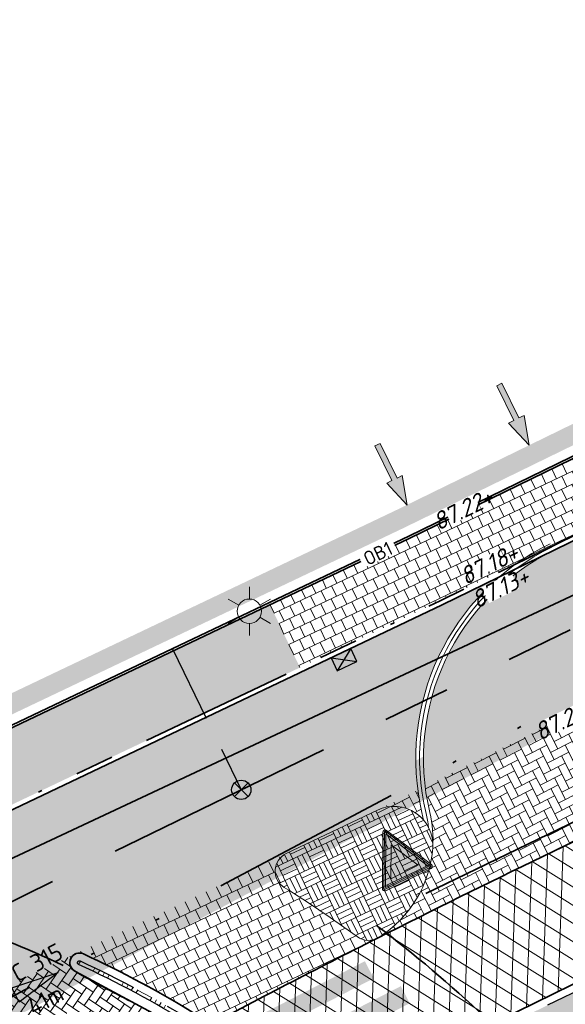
# Model space of a CAD drawing. Header units: metres. Extents: x 195696 to 514079, y 327475 to 328989.
# Tile 206 of 256: x 196113 to 196127, y 327717 to 327742. Entities that reach past the tile are written whole.
import ezdxf
from ezdxf.enums import TextEntityAlignment as Align

# ---------------------------------------------------------------- set-up
doc = ezdxf.new("R2010")
doc.units = ezdxf.units.M
for name, pattern in [('11strp', [2, 1, -1]), ('CENTER2', [1.125, 0.75, -0.125, 0.125, -0.125]), ('RI-GWA-SO', [18.450000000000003, 6, -1.8, 1.75, -1.8, 1.75, -1.8, 1.75, -1.8]), ('RI-GWA_AANSLUITLEIDING-SO', [23.000000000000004, 4, -1.8, 2.6, -1.8, 4.6, -1.8, 4.6, -1.8]), ('RI-ITR', [10.4, 5, -1.8, 0, -1.8, 0, -1.8]), ('VH-RIJWIELPADBAND', [20, 8, -2, 2, -2, 0, -2, 2, -2]), ('VH-TROTTOIRBAND_180-200', [20, 10, -2, 2, -2, 2, -2])]:
    doc.linetypes.add(name, pattern=pattern)
for name, color, linetype, lineweight in [('B-WE-OV-ARMATUUR-S-250', 7, 'Continuous', 18), ('mk-nw-11streep 0.10', 7, '11strp', 35), ('N-WE-KG-WERKGRENS-200-G', 14, 'CENTER2', 35), ('N-WE-RI-GWA_HULPSTUK_INLAAT-S-250', 30, 'Continuous', 25), ('N-WE-RI-GWA_PERCEELAANSLUITLEIDING_PVC_125-G', 30, 'RI-GWA_AANSLUITLEIDING-SO', 25), ('N-WE-RI-GWA_TRANSPORTLEIDING-G', 30, 'RI-GWA-SO', 35), ('N-WE-RI-HWA_KOLK_STRAATKOLK-S-250', 150, 'Continuous', 25), ('N-WE-RI-ITR_RIOOLLEIDING_PVC_315-G', 151, 'RI-ITR', 35), ('N-WE-RI-VWA_STROOMRICHTING-S', 7, 'Continuous', 25), ('N-WE-VH-FUNDERING-A-250', 252, 'Continuous', 18), ('N-WE-VH-GESLOTENVERHARDING-A-200', 252, 'Continuous', 18), ('N-WE-VH-KANTOPSLUITING_OPSLUITBAND-T18', 7, 'Continuous', 18), ('N-WE-VH-KANTOPSLUITING_OPSLUITBAND_60X200-G', 5, 'Continuous', 35), ('N-WE-VH-KANTOPSLUITING_RIJWIELPADBAND_40 120_250-G', 1, 'VH-RIJWIELPADBAND', 35), ('N-WE-VH-KANTOPSLUITING_TROTTOIRBAND_180 200_250-G', 6, 'VH-TROTTOIRBAND_180-200', 25), ('N-WE-VH-KANTOPSLUITING_VOORKANTBAND-G', 2, 'Continuous', 35), ('N-WE-VH-KANTVERHARDING-G', 5, 'Continuous', 35), ('N-WE-VH-OPENVERHARDING_BETONSTRAATSTEEN_GRIJS-A', 252, 'Continuous', 18), ('N-WE-VH-OPENVERHARDING_BETONSTRAATSTEEN_ROOD-A', 13, 'Continuous', 18), ('N-WE-VH-TEGEL-A', 252, 'Continuous', 18), ('N-WE-VW-MARKERING_DWARS_DRIEHOEK-G', 7, 'VW-HAAIETAND50_L', 35), ('N-WE-VW-MARKERING_DWARS_DRIEHOEK_3030-G', 250, 'VW-HAAIETAND30-L-N', 35), ('N-WE-VW-VERKEERSTEKEN_BORD_B-S-200', 7, 'Continuous', 25), ('V-WE-RI-GWA_RIOOLLEIDING_BETON_300-G', 30, 'RI-GWA-V', 35), ('X-XX-AL-AANPIJLING_INRIT-S', 6, 'Continuous', 5), ('X-XX-AL-T18', 7, 'Continuous', 18)]:
    doc.layers.add(name, color=color, linetype=linetype, lineweight=lineweight)
doc.styles.add('NLCS-ISO', font='NLCS-ISO.ttf')
doc.styles.add('NLCS-ISO-M200-T18', font='NLCS-ISO.ttf', dxfattribs={"height": 0.36})
doc.styles.add('NLCS-ISO-M250-T18_CURSIEF', font='NLCS-ISO.ttf', dxfattribs={"oblique": 15, "height": 0.45})
doc.linetypes.add('RI-GWA-V', pattern='A,3,[24,NLCS.SHX,S=1,R=0,X=0,Y=0],3,-3', length=9)
doc.linetypes.add('VW-HAAIETAND30-L-N', pattern='A,0,-0.3,[150,NLCS.SHX,S=0.6,R=0,X=-0.5,Y=-0.15],-0.3', length=0.6)
doc.linetypes.add('VW-HAAIETAND50_L', pattern='A,0,-0.5,[150,NLCS.SHX,S=1,R=0,X=-0.625,Y=-0.25],-0.5', length=1)
pattern_1 = [(27.04000000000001, (196090.4172369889, 327711.2307072), (0.09157615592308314, 0.2825133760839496), [0.63, -0.21]), (297.04, (196090.2262997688, 327711.604796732), (0.09157615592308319, 0.2825133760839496), [0.63, -0.21])]

# ---------------------------------------------------------------- blocks, each defined once
blk = doc.blocks.new('INRIT')
at = {"layer": 'X-XX-AL-AANPIJLING_INRIT-S'}
blk.add_hatch(color=254, dxfattribs=at).paths.add_polyline_path([(-1.75, 0.07499999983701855), (-1.750000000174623, -0.07499999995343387), (-0.75, -0.07500000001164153), (-0.75, -0.2250000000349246), (0, 0), (-0.75, 0.2250000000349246), (-0.75, 0.07500000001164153)])
at = {"layer": 'X-XX-AL-AANPIJLING_INRIT-S', "flags": 128}
blk.add_lwpolyline([(-1.75, 0.07499999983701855), (-1.750000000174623, -0.07499999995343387), (-0.75, -0.07500000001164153), (-0.75, -0.2250000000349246), (0, 0), (-0.75, 0.2250000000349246), (-0.75, 0.07500000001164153)], close=True, dxfattribs=at)
blk = doc.blocks.new('SRI-KOLK_STRAAT-SO')
h = blk.add_hatch(color=256)
h.dxf.hatch_style = 1
h.paths.add_polyline_path([(-1.125, 1.5), (-1.125, -1.110223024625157e-16), (1.110223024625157e-16, 0.7499999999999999)])
h.paths.add_polyline_path([(1.125, 1.5), (1.110223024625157e-16, 0.7499999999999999), (1.125, -1.110223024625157e-16)])
for p, q in [((-1.125, 0), (1.125, 1.5)), ((1.125, 0), (-1.125, 1.5))]:
    blk.add_line(p, q)
blk.add_lwpolyline([(-1.125, 0), (1.125, 0), (1.125, 1.5), (-1.125, 1.5)], close=True)
blk = doc.blocks.new('SOV-ARMATUUR-SO')
for p, q in [((8.349587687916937e-10, 1.265625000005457), (1.669846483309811e-09, 2.53125000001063)), ((-1.096064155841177, 0.6328125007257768), (-2.192125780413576, 1.265625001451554)), ((1.096064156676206, 0.6328124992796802), (2.192125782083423, 1.26562499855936)), ((-1.096064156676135, -0.6328124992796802), (-2.192125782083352, -1.26562499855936)), ((1.096064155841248, -0.6328125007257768), (2.192125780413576, -1.265625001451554)), ((-8.349587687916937e-10, -1.265625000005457), (-1.669775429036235e-09, -2.53125000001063))]:
    blk.add_line(p, q)
blk.add_circle((0, 0), 1.265625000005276)
at = {"style": 'NLCS-ISO'}
blk.add_attdef('TYPE', text='', height=1.75, dxfattribs=at).set_placement((0.1052451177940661, 3.816837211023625), align=Align.MIDDLE_CENTER)
blk = doc.blocks.new('N-SVW-VERKEERSTEKEN_BORD_B06-SO')
at = {"true_color": 0xff0000}
h = blk.add_hatch(color=1, dxfattribs=at)
h.dxf.hatch_style = 1
h.paths.add_polyline_path([(-3.532917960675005, 3.130425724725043), (-0.2683281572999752, -3.398753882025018, 0.2840790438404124), (-1.034694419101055e-16, -3.564589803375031), (-7.897650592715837e-17, -3.36458980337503, -0.2840790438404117), (-0.08944271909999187, -3.309311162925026), (-3.354032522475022, 3.219868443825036, -0.55753651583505), (-3.26458980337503, 3.364589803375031), (7.451103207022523e-16, 3.36458980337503), (7.140921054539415e-16, 3.56458980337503), (-3.26458980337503, 3.564589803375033, 0.5575365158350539)])
at = {"true_color": 0xffffff}
h = blk.add_hatch(color=7, dxfattribs=at)
h.dxf.hatch_style = 1
h.paths.add_polyline_path([(-0.08944271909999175, -3.309311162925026, 0.2840790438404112), (-1.89998808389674e-16, -3.36458980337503), (-3.724130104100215e-16, -3.04098300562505), (-3.10278640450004, 3.164589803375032), (3.875504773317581e-16, 3.164589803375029), (4.120434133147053e-16, 3.36458980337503), (-3.26458980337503, 3.364589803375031, 0.5575365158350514), (-3.354032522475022, 3.219868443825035)])
at = {"true_color": 0xff0000}
h = blk.add_hatch(color=1, dxfattribs=at)
h.dxf.hatch_style = 1
h.paths.add_polyline_path([(-3.93461030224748e-17, -3.040983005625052), (1.523414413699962e-16, -1.475735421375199), (-1.970162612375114, 2.46458980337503), (6.348921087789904e-16, 2.46458980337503), (7.206173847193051e-16, 3.164589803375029), (-3.102786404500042, 3.164589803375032)], flags=17)
h = blk.add_hatch(color=1, dxfattribs=at)
h.dxf.hatch_style = 1
h.paths.add_polyline_path([(7.451103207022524e-16, 3.364589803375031), (3.264589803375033, 3.36458980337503, -0.5575365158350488), (3.354032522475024, 3.219868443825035), (0.08944271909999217, -3.309311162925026, -0.2840790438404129), (-7.897650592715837e-17, -3.36458980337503), (-1.034694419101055e-16, -3.564589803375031, 0.2840790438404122), (0.2683281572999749, -3.398753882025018), (3.532917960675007, 3.130425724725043, 0.5575365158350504), (3.264589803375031, 3.56458980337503), (7.696032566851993e-16, 3.56458980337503)])
at = {"true_color": 0xffffff}
h = blk.add_hatch(color=7, dxfattribs=at)
h.dxf.hatch_style = 1
h.paths.add_polyline_path([(-1.503684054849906e-16, -3.040983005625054), (-1.89998808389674e-16, -3.36458980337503, 0.2840790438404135), (0.08944271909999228, -3.309311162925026), (3.354032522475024, 3.219868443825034, 0.5575365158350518), (3.264589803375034, 3.36458980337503), (6.340880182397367e-16, 3.364589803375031), (6.095950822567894e-16, 3.164589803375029), (3.102786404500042, 3.164589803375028)])
at = {"true_color": 0xff0000}
h = blk.add_hatch(color=1, dxfattribs=at)
h.dxf.hatch_style = 1
h.paths.add_polyline_path([(1.616504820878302e-17, -3.040983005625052), (3.102786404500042, 3.164589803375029), (7.761285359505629e-16, 3.164589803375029), (7.459144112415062e-16, 2.46458980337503), (1.970162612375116, 2.464589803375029), (1.523414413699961e-16, -1.4757354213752)], flags=17)
at = {"true_color": 0xffffff}
h = blk.add_hatch(color=7, dxfattribs=at)
h.dxf.hatch_style = 1
h.paths.add_polyline_path([(2.220446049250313e-16, -1.475735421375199), (1.970162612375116, 2.46458980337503), (-1.970162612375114, 2.464589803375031)])
at = {"color": 1, "lineweight": 0, "true_color": 0xff0000}
blk.add_lwpolyline([(-3.532917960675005, 3.130425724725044), (-0.2683281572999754, -3.398753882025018, 0.6180339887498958), (0.2683281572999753, -3.398753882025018), (3.532917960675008, 3.130425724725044, 0.5575365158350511), (3.26458980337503, 3.56458980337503), (-3.26458980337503, 3.564589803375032, 0.5575365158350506)], format="xyb", close=True, dxfattribs=at)
at = {"color": 7, "lineweight": 0, "true_color": 0xffffff}
blk.add_lwpolyline([(-3.354032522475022, 3.219868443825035), (-0.08944271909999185, -3.309311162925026, 0.6180339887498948), (0.08944271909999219, -3.309311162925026), (3.354032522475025, 3.219868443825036, 0.5575365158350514), (3.264589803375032, 3.36458980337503), (-3.26458980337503, 3.364589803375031, 0.5575365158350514)], format="xyb", close=True, dxfattribs=at)
for points in [[(-3.102786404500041, 3.164589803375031), (1.96576289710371e-16, -3.040983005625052), (3.102786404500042, 3.164589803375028)], [(-1.970162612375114, 2.46458980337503), (3.882638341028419e-16, -1.475735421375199), (1.970162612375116, 2.464589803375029)]]:
    blk.add_lwpolyline(points, close=True, dxfattribs=at)
blk = doc.blocks.new('OB1')
at = {"layer": 'N-WE-VH-KANTOPSLUITING_OPSLUITBAND-T18', "insert": (0, 0), "char_height": 0.36, "attachment_point": 5, "style": 'NLCS-ISO-M200-T18', "bg_fill": 3, "box_fill_scale": 1, "bg_fill_color": 256, "bg_fill_transparency": 0}
blk.add_mtext_dynamic_manual_height_columns('OB1', width=0.9622396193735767, gutter_width=12.5, heights=[0], dxfattribs=at)
blk = doc.blocks.new('SRI-HULP_INLAAT_125MM-SO')
h = blk.add_hatch(color=256)
h.dxf.hatch_style = 1
h.paths.add_polyline_path([(-0.7071067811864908, 0.7071067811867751, 0.1989123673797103), (-1.000000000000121, 0, 0.1989123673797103), (-0.7071067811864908, -0.7071067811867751), (0, -1.387778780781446e-17)])
h = blk.add_hatch(color=256)
h.dxf.hatch_style = 1
h.paths.add_polyline_path([(1.000000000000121, 0, 0.1989123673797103), (0.7071067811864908, 0.7071067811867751), (0, -1.387778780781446e-17), (0.7071067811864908, -0.7071067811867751, 0.1989123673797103)])
for p, q in [((-0.7071067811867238, 0.707106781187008), (0.7071067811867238, -0.707106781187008)), ((-0.7071067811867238, -0.707106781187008), (0.7071067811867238, 0.707106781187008))]:
    blk.add_line(p, q)
blk.add_circle((0, 0), 1.000000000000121)
blk = doc.blocks.new('*U428')
at = {"ltscale": 0.1}
blk.add_hatch(color=256, dxfattribs=at).paths.add_polyline_path([(2.500000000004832, 0), (-2.500000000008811, -0.8333333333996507), (-2.500000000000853, 0.8333333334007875)])
at = {"ltscale": 0.1, "flags": 128}
blk.add_lwpolyline([(2.500000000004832, 0), (-2.500000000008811, -0.8333333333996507), (-2.500000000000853, 0.8333333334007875)], close=True, dxfattribs=at)
at = {"ltscale": 0.1, "style": 'NLCS-ISO'}
for tag, p in [('BOBL', (-65.61346719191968, 1.13686837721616e-13)), ('MAT', (-0.5000000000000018, 0.5000000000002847))]:
    blk.add_attdef(tag, text='', height=1.8, dxfattribs=at).set_placement(p, align=Align.BOTTOM_RIGHT)
for tag, p in [('DIA', (0.4999999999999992, 0.5000000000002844)), ('BOBR', (74.83179002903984, -2.220446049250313e-16))]:
    blk.add_attdef(tag, text='', height=1.8, dxfattribs=at).set_placement(p, align=Align.BOTTOM_LEFT)
blk.add_attdef('JVA', text='', height=1.8, dxfattribs=at).set_placement((-2.465190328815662e-32, -0.9999999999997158), align=Align.TOP_CENTER)
at = {"ltscale": 0.1, "style": 'NLCS-ISO', "flags": 1}
blk.add_attdef('PUTNR-L', text='', height=1.8, dxfattribs=at).set_placement((-0.8215082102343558, -5.885126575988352), align=Align.BOTTOM_RIGHT)
blk.add_attdef('PUTNR-L', text='', height=1.8, dxfattribs=at).set_placement((1.948397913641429, -5.769780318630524), align=Align.BOTTOM_LEFT)

msp = doc.modelspace()

# ---------------------------------------------------------------- hatches: boundary and pattern name
at = {"layer": 'N-WE-VH-FUNDERING-A-250', "lineweight": 0}
h = msp.add_hatch(dxfattribs=at)
h.set_pattern_fill('AVH-FUNDERING_GRANULAAT_LAVA-SOD', color=256, scale=0.1, pattern_type=2)
h.set_pattern_definition([(18.43495, (0.025, -0.07500000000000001), (0.2500001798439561, 0.250000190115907), [0.158114, -0.158114, 0.158114, -0.316228]), (71.56505, (0.025, 0.07500000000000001), (1.027195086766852e-08, 0.5000003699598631), [0.158114, -0.316228, 0.158114, -0.158114]), (108.43495, (-0.025, 0.07500000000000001), (-0.250000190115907, 0.2500001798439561), [0.158114, -0.316228, 0.158114, -0.158114]), (161.56505, (-0.025, -0.07500000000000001), (-0.500000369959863, 1.027195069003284e-08), [0.158114, -0.158114, 0.158114, -0.316228])])
h.paths.add_polyline_path([(196132.7325527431, 327727.0818410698), (196161.2087323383, 327741.1623221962), (196160.7284595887, 327742.0394413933), (196132.2720363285, 327727.9658539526)])
h.paths.add_polyline_path([(196131.8494701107, 327726.6259661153), (196131.3804966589, 327727.5091783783), (196096.3745918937, 327708.9045381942), (196096.8172389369, 327708.0078422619)])
at = {"layer": 'N-WE-VH-GESLOTENVERHARDING-A-200', "lineweight": 0}
h = msp.add_hatch(dxfattribs=at)
h.set_pattern_fill('AVH-GESLOTEN-SOD', color=256, scale=0.2, angle=28, pattern_type=2)
h.set_pattern_definition([(87.99999999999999, (0, 0), (-0.3997563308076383, 0.01395979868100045), []), (148, (0, 0), (-0.2119677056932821, -0.3392192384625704), [])])
edge = h.paths.add_edge_path()
edge.add_arc((196002.8392108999, 327994.4170410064), 300.3105728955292, 298.0902589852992, 298.1829516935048)
edge.add_arc((196098.9785311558, 327814.9897912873), 96.7499999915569, 298.1829517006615, 308.3814825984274)
edge.add_line((196159.0500707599, 327739.1480308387), (196167.2475241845, 327745.9249292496))
edge.add_arc((196165.3159395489, 327748.2203553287), 3.00000001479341, 310.0803713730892, 312.7597743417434)
edge.add_line((196167.35271758, 327746.0177352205), (196174.2066933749, 327752.3556539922))
edge.add_line((196174.2066933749, 327752.3556539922), (196176.3798590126, 327749.3575136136))
edge.add_arc((196240.5988028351, 327669.8875864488), 102.1740772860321, 128.9413703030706, 131.8372612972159)
edge.add_line((196172.4469423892, 327746.0116035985), (196162.8488733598, 327738.0444900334))
edge.add_arc((196098.9785311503, 327814.9897912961), 100.0000000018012, 298.1829516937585, 309.69520475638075, ccw=False)
edge.add_arc((196002.8392252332, 327994.417014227), 303.5605425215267, 296.6494245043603, 298.18295169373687, ccw=False)
edge.add_line((196138.9953072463, 327723.1044190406), (196125.4960893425, 327716.5077378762))
edge.add_arc((196125.7156155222, 327716.0585071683), 0.4999999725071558, 116.0434350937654, 122.373698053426)
edge.add_arc((196147.9496387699, 327669.1892882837), 52.37189080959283, 115.4455440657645, 121.0030107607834)
edge.add_arc((196121.0918731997, 327713.8589807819), 0.2500195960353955, 118.1906929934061, 229.250672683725)
edge.add_arc((196102.9812874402, 327692.8335136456), 27.49999995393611, 49.25964687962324, 58.29503817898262)
edge.add_arc((196117.5651768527, 327716.4424932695), 0.2502027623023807, 238.321955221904, 298.4773294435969)
edge.add_arc((196242.7567194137, 327480.3965558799), 266.9400155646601, 116.81138615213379, 117.9396073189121, ccw=False)
edge.add_arc((196122.1347975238, 327719.0898090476), 0.4999999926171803, 295.7619758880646, 302.1511996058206)
edge.add_arc((196122.1347102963, 327719.0897542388), 0.5000000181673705, 297.91533745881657, 302.16300455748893, ccw=False)
edge.add_arc((196242.7567191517, 327480.3965564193), 266.9400149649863, 114.75962567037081, 116.8073749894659, ccw=False)
edge.add_arc((196129.8040447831, 327725.5663163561), 3.000000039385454, 292.6419377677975, 296.8302535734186)
edge.add_line((196131.1580911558, 327722.889273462), (196136.2742470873, 327725.3788814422))
edge.add_arc((196002.8389643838, 327994.417530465), 300.3111209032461, 296.3800634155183, 298.0902565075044)
at = {"layer": 'N-WE-VH-OPENVERHARDING_BETONSTRAATSTEEN_GRIJS-A', "lineweight": 0}
h = msp.add_hatch(dxfattribs=at)
h.set_pattern_fill('AVH-BSS_KEIFORMAAT_ELLEBOOG', color=256, scale=2, angle=27.04, pattern_type=2)
h.set_pattern_definition(pattern_1)
h.paths.add_polyline_path([(196128.0291273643, 327723.1477076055, -0.5596824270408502), (196128.170096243, 327724.8466010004), (196123.6013612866, 327722.5771637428, 0.02852480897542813), (196123.7222082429, 327721.9038843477, -0.07685736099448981), (196123.79659475, 327720.9900345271, -0.2408154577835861), (196122.3810034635, 327718.6541033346, -0.008922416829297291), (196130.9589577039, 327722.7975302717, -0.2676443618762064)])
h = msp.add_hatch(dxfattribs=at)
h.set_pattern_fill('AVH-BSS_DIKFORMAAT_BLOK', color=256, scale=2, angle=25.47578899, pattern_type=2)
h.set_pattern_definition([(25.47578899, (196120.1710246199, 327720.6961170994), (-0.1780736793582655, 0.3737455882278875), []), (25.47578899, (196120.1116667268, 327720.8206989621), (0.195671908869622, 0.551819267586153), [0.414, -0.414]), (25.47578899, (196120.0523088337, 327720.9452808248), (0.195671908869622, 0.551819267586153), [0.414, -0.414]), (115.47578899, (196120.1710246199, 327720.6961170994), (-0.3737455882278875, -0.1780736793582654), []), (115.47578899, (196120.0464427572, 327720.6367592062), (-0.551819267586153, 0.195671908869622), [0.414, -0.414]), (115.47578899, (196119.9218608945, 327720.5774013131), (-0.551819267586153, 0.195671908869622), [0.414, -0.414])])
edge = h.paths.add_edge_path()
edge.add_arc((196122.7991995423, 327721.0621649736), 1.000000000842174, 355.8636377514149, 475.4757889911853)
edge.add_line((196122.3690698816, 327721.9649320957), (196120.0028679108, 327720.8375387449))
edge.add_arc((196120.217932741, 327720.3861551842), 0.4999999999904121, 115.4757889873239, 237.9703318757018)
edge.add_arc((196102.9812874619, 327692.8335136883), 31.99999990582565, 53.88990046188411, 57.97033188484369, ccw=False)
edge.add_arc((196122.1347975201, 327719.089809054), 0.4999999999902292, 233.8899004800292, 302.151199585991)
edge.add_arc((196120.8044091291, 327721.2064258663), 3.000000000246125, 302.151199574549, 355.8636377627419)
h = msp.add_hatch(dxfattribs=at)
h.set_pattern_fill('AVH-BSS_KEIFORMAAT_HALFST', color=256, angle=28.47266292, pattern_type=2)
h.set_pattern_definition([(28.47266292, (0, 0), (0.0422420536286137, 0.1423573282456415), [0.105, -0.105]), (118.47266292, (0, 0), (-0.0922996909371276, -0.0500576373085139), [])])
h.paths.add_polyline_path([(196135.7694672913, 327718.7989760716), (196140.938594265, 327721.6695745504), (196140.6840196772, 327722.1909529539), (196137.2249608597, 327720.4437332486, -0.09818586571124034), (196133.4030853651, 327719.3778208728, 0.09485842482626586), (196129.8468194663, 327718.4112123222), (196125.5838998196, 327716.3280455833, 0.5181749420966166), (196125.5057601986, 327715.8441225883, -0.01615485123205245), (196126.9445255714, 327714.3417263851, 0.335244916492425), (196127.2995012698, 327714.2725750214), (196129.9586576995, 327715.5720286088)])
h = msp.add_hatch(dxfattribs=at)
h.set_pattern_fill('AVH-BSS_DIKFORMAAT_BLOK', color=256, scale=2, angle=-28.28628998, pattern_type=2)
h.set_pattern_definition([(331.71371002, (196114.6297776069, 327717.9652202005), (0.1961852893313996, 0.3645645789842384), []), (331.71371002, (196114.6951727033, 327718.0867417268), (0.560749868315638, 0.1683792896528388), [0.414, -0.414]), (331.71371002, (196114.7605677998, 327718.2082632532), (0.560749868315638, 0.1683792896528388), [0.414, -0.414]), (61.71371002, (196114.6297776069, 327717.9652202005), (-0.3645645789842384, 0.1961852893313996), []), (61.71371002, (196114.5082560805, 327718.0306152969), (-0.1683792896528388, 0.560749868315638), [0.414, -0.414]), (61.71371002, (196114.3867345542, 327718.0960103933), (-0.1683792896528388, 0.560749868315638), [0.414, -0.414])])
edge = h.paths.add_edge_path()
edge.add_arc((196102.981287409, 327692.8335136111), 27.69999999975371, 58.29503816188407, 65.13238187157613)
edge.add_arc((196114.6508037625, 327718.0105842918), 0.04999999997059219, 115.47578886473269, 245.132381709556, ccw=False)
edge.add_arc((196114.6508037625, 327718.0105842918), 0.04999999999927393, 65.13238179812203, 115.47578889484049, ccw=False)
edge.add_arc((196102.9812874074, 327692.8335136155), 27.7999999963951, 58.29503815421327, 65.13238186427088, ccw=False)
edge.add_arc((196117.5651703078, 327716.4422590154), 0.04999999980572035, -121.70496187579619, 58.2950381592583, ccw=False)
at = {"layer": 'N-WE-VH-OPENVERHARDING_BETONSTRAATSTEEN_ROOD-A', "lineweight": 0}
h = msp.add_hatch(dxfattribs=at)
h.set_pattern_fill('AVH-BSS_KEIFORMAAT_KEPER', color=256, scale=2, angle=27.04, pattern_type=2)
h.set_pattern_definition(pattern_1)
edge = h.paths.add_edge_path()
edge.add_arc((196129.5578064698, 327723.2988013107), 6.000000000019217, 116.0434352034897, 186.775137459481)
edge.add_line((196123.5997057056, 327722.5909628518), (196128.1641339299, 327724.858349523))
edge.add_line((196128.1641339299, 327724.858349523), (196129.3431462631, 327725.4344990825))
edge.add_line((196129.3431462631, 327725.4344990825), (196135.169114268, 327728.2836619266))
edge.add_line((196135.169114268, 327728.2836619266), (196140.477528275, 327730.9901562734))
edge.add_line((196140.477528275, 327730.9901562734), (196145.7303849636, 327733.8023615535))
edge.add_line((196145.7303849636, 327733.8023615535), (196151.3672299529, 327736.976572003))
edge.add_arc((196055.3583026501, 327900.946979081), 190.0105484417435, 300.3500800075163, 303.0306060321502)
edge.add_arc((196148.3731287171, 327756.6093568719), 18.31286083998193, 305.2050558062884, 323.2766809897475)
edge.add_line((196163.0514790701, 327745.6591558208), (196160.4651052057, 327746.2447989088))
edge.add_arc((196159.7717494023, 327742.5224918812), 3.786332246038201, 79.44841532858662, 111.7730900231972)
edge.add_arc((196008.9082184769, 327988.115945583), 284.4985057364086, 301.6584053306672, 301.6912803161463, ccw=False)
edge.add_arc((196055.4662570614, 327900.7983783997), 185.8417143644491, 300.20861194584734, 303.56997308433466, ccw=False)
edge.add_arc((196002.8123851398, 327994.4706759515), 293.2905422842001, 296.38406730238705, 299.89061746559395, ccw=False)
edge.add_line((196133.1466207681, 327731.7306348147), (196126.9234921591, 327728.6895700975))
edge = h.paths.add_edge_path()
edge.add_line((196092.0888065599, 327707.6849695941), (196098.6010209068, 327710.7550273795))
edge.add_line((196098.6010209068, 327710.7550273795), (196103.7600966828, 327713.1871741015))
edge.add_line((196103.7600966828, 327713.1871741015), (196110.664544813, 327716.4768463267))
edge.add_arc((196110.8796096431, 327716.0254627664), 0.4999999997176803, 71.19305172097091, 115.475789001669, ccw=False)
edge.add_arc((196102.98128756, 327692.8335135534), 25.00000000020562, 70.16330769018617, 71.19305173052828, ccw=False)
edge.add_arc((196110.833448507, 327715.3840384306), 1.154073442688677, 25.978416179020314, 56.8343648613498, ccw=False)
edge.add_arc((196110.8334421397, 327715.384051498), 1.154073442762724, 25.97769450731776, 84.75755282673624)
edge.add_line((196110.9388902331, 327716.5332974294), (196122.351489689, 327721.9709096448))
edge.add_line((196122.351489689, 327721.9709096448), (196123.4099120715, 327722.496682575))
edge.add_arc((196129.5578064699, 327723.2988013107), 6.200000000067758, 130.6359857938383, 187.433419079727, ccw=False)
edge.add_line((196125.5200504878, 327728.0037483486), (196124.0405113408, 327727.2807399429))
edge.add_line((196124.0405113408, 327727.2807399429), (196102.0469885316, 327716.8017733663))
edge.add_line((196102.0469885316, 327716.8017733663), (196090.3710454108, 327711.2973752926))
edge.add_line((196090.3710454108, 327711.2973752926), (196092.0888065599, 327707.6849695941))
h = msp.add_hatch(dxfattribs=at)
h.set_pattern_fill('AVH-BSS_KEIFORMAAT_KEPER', color=256, scale=2, angle=27.04, pattern_type=2)
h.set_pattern_definition(pattern_1)
h.paths.add_polyline_path([(196123.4117178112, 327722.4829617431), (196122.3616414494, 327721.9613551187, -0.3410095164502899), (196123.5581445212, 327721.713319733, 0.01314972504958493), (196123.527688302, 327721.8573871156, -0.02567147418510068)])
h = msp.add_hatch(dxfattribs=at)
h.set_pattern_fill('AVH-BSS_KEIFORMAAT_KEPER', color=256, scale=2, angle=-34.51254077, pattern_type=2)
h.set_pattern_definition([(325.48745923, (196113.3527189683, 327715.5806762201), (0.2920236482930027, 0.05405727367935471), [0.63, -0.21]), (235.48745923, (196113.5906853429, 327715.9267571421), (0.2920236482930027, 0.05405727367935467), [0.63, -0.21])])
edge = h.paths.add_edge_path()
edge.add_line((196117.7003289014, 327716.2319445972), (196114.5692399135, 327714.2197497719))
edge.add_arc((196114.2322528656, 327714.5936279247), 0.5033340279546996, 312.0292396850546, 422.4544269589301)
edge.add_arc((196104.0508822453, 327695.1790587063), 22.42560015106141, 62.32949417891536, 68.64349944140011)
edge.add_arc((196102.9813240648, 327692.8336049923), 24.99990149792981, 68.31812302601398, 70.9266516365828)
edge.add_arc((196101.742948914, 327689.2249946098), 28.81507833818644, 70.94420120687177, 71.38929193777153)
edge.add_line((196110.9388902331, 327716.5332974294), (196114.5432713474, 327718.2362760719))
edge.add_arc((196114.6508037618, 327718.0105842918), 0.2499999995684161, 115.4757888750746, 245.1323816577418)
edge.add_arc((196127.4442669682, 327740.0225829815), 25.70873010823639, 239.8861147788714, 243.5413052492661)
edge.add_line((196115.989677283, 327717.0066932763), (196117.4337839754, 327716.2295676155))
edge.add_arc((196117.5651710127, 327716.4422585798), 0.2499999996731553, 238.2948482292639, 302.7267520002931)
edge = h.paths.add_edge_path()
edge.add_arc((196102.9812915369, 327692.8335103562), 24.99999993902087, 48.46244468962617, 50.87567507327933)
edge.add_arc((196118.4409193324, 327711.8400856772), 0.5000000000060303, 50.87566270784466, 121.0990213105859)
edge.add_line((196118.1826599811, 327712.268223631), (196120.9460976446, 327714.0621046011))
edge.add_arc((196121.0918628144, 327713.8589974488), 0.2500000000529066, 125.6661037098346, 229.2543420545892)
edge.add_arc((196102.9793728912, 327692.8351964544), 27.49999999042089, 43.88564813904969, 49.254342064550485, ccw=False)
edge.add_arc((196122.9794854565, 327712.0720880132), 0.2500000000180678, 223.8856481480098, 301.0865567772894)
edge.add_line((196123.108568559, 327711.8579909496), (196120.2647958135, 327710.0603927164))
edge.add_arc((196119.9834391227, 327710.473718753), 0.499999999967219, 304.2436546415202, 406.0551714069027)
edge.add_arc((196102.9812845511, 327692.8335165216), 24.9999998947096, 46.05516237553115, 48.46242209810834)
at = {"layer": 'N-WE-VH-TEGEL-A', "lineweight": 0}
h = msp.add_hatch(dxfattribs=at)
h.set_pattern_fill('AVH-TEGEL_300X300_HALFST', color=256, angle=26, pattern_type=2)
h.set_pattern_definition([(26, (196084.9175331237, 327710.849203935), (0.2038825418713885, 0.2663304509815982), [0.3, -0.3]), (116, (196084.9175331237, 327710.849203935), (-0.2696382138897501, -0.1315113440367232), [])])
h.paths.add_polyline_path([(196097.7486920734, 327714.9080907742), (196096.9811346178, 327716.536235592), (196087.8185852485, 327712.216728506), (196084.9175331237, 327710.8492039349), (196085.6850352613, 327709.2210330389), (196088.5861427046, 327710.588583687)])
h.paths.add_polyline_path([(196120.3590985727, 327725.6596299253), (196119.5848651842, 327727.284610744), (196111.4506282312, 327723.408997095), (196112.2248616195, 327721.7840162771)])
edge = h.paths.add_edge_path()
edge.add_line((196147.9698064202, 327741.832365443), (196148.8665455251, 327740.2716415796))
edge.add_arc((196002.8123846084, 327994.4706756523), 293.1705422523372, 296.3841371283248, 299.88021715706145, ccw=False)
edge.add_line((196133.0936139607, 327731.8382935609), (196131.3596919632, 327730.9909755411))
edge.add_line((196131.3596919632, 327730.9909755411), (196130.5693976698, 327732.6082061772))
edge.add_line((196130.5693976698, 327732.6082061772), (196132.2985039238, 327733.453170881))
edge.add_arc((196002.8123845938, 327994.4706756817), 291.3705422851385, 296.3851878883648, 299.8802171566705)
edge = h.paths.add_edge_path()
edge.add_line((196158.4262673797, 327746.212626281), (196157.4757233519, 327747.7447567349))
edge.add_arc((196008.9084809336, 327988.1156118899), 282.5780839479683, 301.7191791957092, 303.9467642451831)
edge.add_line((196166.7064045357, 327753.7010457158), (196170.6535751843, 327756.4069573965))
edge.add_line((196170.6535751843, 327756.4069573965), (196170.693506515, 327756.4359011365))
edge.add_line((196170.693506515, 327756.4359011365), (196171.7281170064, 327754.9266929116))
edge.add_arc((196031.6549995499, 327951.5240416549), 241.3938602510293, 305.44610137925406, 305.46939015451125, ccw=False)
edge.add_arc((195987.8353604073, 328021.1788730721), 323.5856832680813, 301.8157425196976, 304.6143552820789, ccw=False)
h = msp.add_hatch(dxfattribs=at)
h.set_pattern_fill('AVH-TEGEL_300X300_HALFST', color=256, angle=-64.52421101, pattern_type=2)
h.set_pattern_definition([(295.47578899, (196119.5590574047, 327727.3387767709), (0.2644539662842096, -0.2063106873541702), [0.2999999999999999, -0.2999999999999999]), (25.47578899, (196119.5590574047, 327727.3387767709), (-0.1290388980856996, 0.27083013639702), [])])
h.paths.add_polyline_path([(196131.3596919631, 327730.9909755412), (196130.5693976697, 327732.6082061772), (196123.2060761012, 327729.0099618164), (196119.5848651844, 327727.2846107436), (196120.3590985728, 327725.6596299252), (196123.9883591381, 327727.3888163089)])
h = msp.add_hatch(dxfattribs=at)
h.set_pattern_fill('AVH-TEGEL_300X300_HALFST', color=256, angle=115.47578899, pattern_type=2)
h.set_pattern_definition([(115.47578899, (196114.5432713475, 327718.2362760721), (-0.2644539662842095, 0.2063106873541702), [0.3, -0.3]), (205.47578899, (196114.5432713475, 327718.2362760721), (0.1290388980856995, -0.27083013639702), [])])
h.paths.add_polyline_path([(196122.3521142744, 327718.6395053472, -0.2767235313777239), (196121.8401281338, 327718.6858660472, 0.01780612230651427), (196119.9527535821, 327719.9622683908, -0.5919552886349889), (196120.0028679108, 327720.8375387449), (196114.5432713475, 327718.2362760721, -0.2232672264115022), (196114.7559345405, 327718.2374047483, -0.02984226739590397), (196117.6965445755, 327716.6549578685, -0.5794170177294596), (196117.6822955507, 327716.2214069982, -0.004925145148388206)])

# ---------------------------------------------------------------- linework, layer by layer
at = {"layer": 'mk-nw-11streep 0.10', "linetype": 'ByBlock', "ltscale": 2, "const_width": 0.5, "flags": 128}
for points in [[(196117.5731500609, 327723.5568516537), (196113.9620815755, 327721.8363330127)], [(196118.0032797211, 327722.6540845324), (196114.3922112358, 327720.9335658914)], [(196118.4334093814, 327721.7513174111), (196114.822340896, 327720.0307987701)], [(196118.8635390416, 327720.8485502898), (196115.2524705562, 327719.1280316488)], [(196122.1551818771, 327717.8268668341), (196118.5975777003, 327715.9983558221)], [(196123.0878713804, 327717.1818914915), (196119.583306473, 327715.38064121)]]:
    msp.add_lwpolyline(points, dxfattribs=at)
at = {"layer": 'N-WE-KG-WERKGRENS-200-G', "ltscale": 20, "const_width": 0.5, "flags": 128}
msp.add_lwpolyline([(195828.5449324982, 327534.879240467, 0.003022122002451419), (195829.93590122, 327535.771814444, 0.01445730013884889), (195849.9203571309, 327549.7795194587), (195856.8154032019, 327554.916298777, 0.003168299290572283), (195864.1639217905, 327560.5850023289, 0.004116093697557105), (195873.665133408, 327568.1354444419), (195875.2468758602, 327569.7402853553, -0.04590442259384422), (195893.6684553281, 327584.1758765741, -0.003920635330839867), (195895.415665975, 327585.2829132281), (195899.6903654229, 327587.1140162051), (195908.6549476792, 327591.1456296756), (195913.7783480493, 327593.5262803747), (195911.7519175, 327599.815644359, 0.01672595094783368), (195914.3030782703, 327602.3834741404, -0.05873833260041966), (195918.1914157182, 327605.6903519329, -0.0149636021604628), (195933.7835255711, 327615.4114837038, -0.02290013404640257), (195960.6453597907, 327629.6436936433), (195962.2695904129, 327626.1022357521), (195964.6556142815, 327627.196545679), (195963.0164419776, 327630.7705827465), (195985.3556549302, 327641.6865604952), (195986.2883373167, 327639.6407298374), (195991.3787427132, 327641.9896044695), (195991.2167854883, 327642.3405929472), (196016.8331699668, 327654.1033951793), (196043.3648561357, 327666.2187952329), (196062.7450758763, 327674.9827924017, -0.2249660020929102), (196073.449816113, 327674.7914675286, -0.1421209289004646), (196089.6624870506, 327659.9048043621), (196098.6602686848, 327645.085066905), (196102.7039221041, 327638.3856411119), (196105.2942913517, 327634.0936276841), (196104.5483598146, 327630.4830016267), (196106.5069983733, 327630.0783598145), (196106.8157439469, 327631.572819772), (196109.5556329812, 327627.0332549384), (196106.9175713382, 327623.6433724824), (196107.2726273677, 327621.2378997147), (196108.1724373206, 327618.762568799), (196115.3588616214, 327620.4646843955), (196117.1091711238, 327616.5289866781), (196119.7797565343, 327617.7166670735), (196121.91969184, 327613.0267845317, -0.00392140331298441), (196122.0892688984, 327612.647286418), (196123.750845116, 327608.8491332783), (196134.2791748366, 327613.0028017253), (196129.7162030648, 327622.9043765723), (196131.4787331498, 327623.7577356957), (196131.9220392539, 327622.8057424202), (196136.5309742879, 327625.0444784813), (196135.9782779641, 327626.2430509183, 0.0008442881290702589), (196135.4677727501, 327627.3242460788, 0.00200703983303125), (196134.3940288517, 327629.5648853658, 0.01591494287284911), (196124.8497653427, 327647.7894020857), (196123.6001729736, 327650.0628411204), (196120.6893621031, 327655.3570407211, -0.0299467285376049), (196119.8876454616, 327657.1722740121, -0.03392687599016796), (196119.2473421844, 327659.3243675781, -0.079656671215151), (196118.7071710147, 327669.5938870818, -0.05596398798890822), (196120.895766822, 327679.4810814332, -0.02465094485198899), (196122.3280872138, 327683.3089118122, -0.06398449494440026), (196127.6991712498, 327692.3564989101, -0.0612915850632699), (196136.293138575, 327701.4290951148, -0.002153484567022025), (196137.0448438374, 327702.0496886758), (196134.1238128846, 327705.3584450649), (196130.8403230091, 327710.2730661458), (196128.7795578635, 327714.2167266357), (196130.2824716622, 327714.9511575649), (196136.9835533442, 327718.6725045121), (196150.0915809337, 327725.9518544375), (196156.6698113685, 327729.6049777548, 0.02051814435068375), (196159.759876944, 327731.9555349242, 0.01138610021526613), (196162.7602591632, 327734.61370686), (196165.2195120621, 327736.8760195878), (196167.7078296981, 327739.1642312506), (196170.8379913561, 327742.0864486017), (196172.2114536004, 327743.3378795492), (196172.7900103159, 327745.3866384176), (196177.2139084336, 327749.0588039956), (196171.1339694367, 327757.446802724), (196170.3308734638, 327756.8646883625), (196166.3917223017, 327754.1642742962, -0.0100198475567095), (196156.8914572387, 327748.0422097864, -0.01471472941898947), (196147.7306214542, 327742.3407961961, -0.01528916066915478), (196132.0511333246, 327733.9555756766), (196122.9626991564, 327729.5143181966), (196100.9848614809, 327719.042824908), (196087.5797895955, 327712.7232624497), (196081.7786652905, 327709.9886752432, -0.2480229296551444), (196065.9737873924, 327710.7727387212, -0.0712461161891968), (196063.1016454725, 327712.8429666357), (196060.8679620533, 327714.9103437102), (196050.3103998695, 327724.2971762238), (196044.9293871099, 327729.4094879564), (196037.4614946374, 327736.5039462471), (196032.9629942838, 327731.7832916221), (196022.0346868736, 327741.8797633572), (196018.5616055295, 327737.8270700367), (196029.6593570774, 327728.3165073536), (196024.2891402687, 327722.6810873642), (196034.8576936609, 327713.3451998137), (196036.6471843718, 327711.7636285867), (196037.5375465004, 327710.9511731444), (196040.1934819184, 327706.0842392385), (196041.8161890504, 327702.9959890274), (196042.3214468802, 327700.6229266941), (196041.2663362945, 327695.3568707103), (196023.709869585, 327687.1903512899), (196023.4951042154, 327687.5758275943), (195979.9437075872, 327667.9113284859), (195976.7737302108, 327674.8803333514), (195975.8441556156, 327679.2544665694), (195926.1986886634, 327656.7524510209), (195882.7902105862, 327637.089170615), (195881.879234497, 327639.009765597), (195874.9585656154, 327635.9455117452), (195875.384539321, 327634.9207798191, -0.04918109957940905), (195875.5385754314, 327634.4258961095, -0.2318256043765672), (195874.9557544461, 327632.1454860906, -0.07746400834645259), (195874.3361499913, 327631.6101987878), (195873.9705564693, 327631.4274020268), (195873.5946628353, 327631.2433504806), (195871.5802376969, 327630.3158382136), (195870.8957485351, 327630.0005341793), (195869.0103416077, 327629.1436501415), (195872.6494445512, 327620.8904526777), (195873.4676874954, 327621.2196042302, -0.07566582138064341), (195875.1650564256, 327621.7493192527), (195875.3232605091, 327621.7713942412), (195875.4866921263, 327621.7896601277, -0.08613164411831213), (195877.2482289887, 327621.6983242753, -0.01963332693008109), (195877.6368416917, 327621.5943180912, -0.1395863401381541), (195880.0341996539, 327620.0301874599, -0.05548109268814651), (195880.685988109, 327619.0919567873), (195880.8395418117, 327618.7565879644), (195880.9070976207, 327618.608889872), (195878.4306356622, 327617.5280064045), (195879.5647862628, 327616.8923987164), (195882.3475669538, 327610.7493257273), (195879.8452018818, 327608.734657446, 0.1964746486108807), (195876.1627006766, 327602.0723668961, -0.1879515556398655), (195875.3311774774, 327600.5077894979), (195872.4633350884, 327598.0391846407, 0.01059940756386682), (195868.9136781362, 327594.85022724), (195868.0938996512, 327594.081733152, -0.02178076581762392), (195864.8276881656, 327591.2767985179), (195861.4742628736, 327588.6417396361), (195859.1297837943, 327585.548004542, -0.03149793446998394), (195856.5342211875, 327582.6121502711, -0.008822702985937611), (195850.2659221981, 327577.0803502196, -0.01452253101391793), (195839.5124260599, 327568.4463028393), (195839.2340966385, 327568.2322805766, -0.02049592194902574), (195820.3248775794, 327554.9465112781), (195818.0145626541, 327553.4715049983), (195816.984273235, 327552.8391840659), (195828.5449324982, 327534.879240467)], format="xyb", close=True, dxfattribs=at)
at = {"layer": 'N-WE-RI-GWA_PERCEELAANSLUITLEIDING_PVC_125-G', "ltscale": 0.5}
msp.add_lwpolyline([(196117.0603866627, 327726.1482677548), (196118.8396960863, 327722.4910567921)], dxfattribs=at)
at = {"layer": 'N-WE-RI-GWA_TRANSPORTLEIDING-G'}
msp.add_line((196082.391, 327704.7580058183), (196132.543, 327729.158), dxfattribs=at)
msp.add_line((196082.391, 327704.7580058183), (196132.543, 327729.158), dxfattribs=at)
at = {"layer": 'N-WE-RI-ITR_RIOOLLEIDING_PVC_315-G'}
msp.add_line((196132.0864896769, 327727.317935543), (196096.147567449, 327708.2348667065), dxfattribs=at)
at = {"layer": 'N-WE-VH-KANTOPSLUITING_OPSLUITBAND_60X200-G', "flags": 128}
msp.add_lwpolyline([(196037.2564862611, 327735.9262907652), (196044.5436735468, 327729.0035014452), (196049.9313920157, 327723.8848188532), (196060.4916845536, 327714.4955587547), (196062.7171864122, 327712.4357540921, 0.07084739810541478), (196065.7007420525, 327710.2835941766, 0.2478126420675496), (196082.0164809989, 327709.4816793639), (196087.8185852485, 327712.216728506), (196101.2246966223, 327718.536781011), (196123.2060761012, 327729.0099618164), (196132.2985039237, 327733.453170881, 0.01529194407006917), (196148.0110453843, 327741.8560644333, 0.01470401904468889), (196157.1933448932, 327747.5704546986, 0.01001359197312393), (196166.7064045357, 327753.7010457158), (196170.6535751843, 327756.4069573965), (196171.462623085, 327756.9933859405)], format="xyb", dxfattribs=at)
at = {"layer": 'N-WE-VH-KANTOPSLUITING_RIJWIELPADBAND_40 120_250-G', "ltscale": 0.5, "flags": 128}
msp.add_lwpolyline([(196172.5190098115, 327755.5359748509), (196171.6908307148, 327754.9356792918), (196167.7178962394, 327752.2121056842, -0.009993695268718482), (196158.1636682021, 327746.0540831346, -0.01466999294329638), (196148.9124028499, 327740.2979951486, -0.0153008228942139), (196133.0936139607, 327731.8382935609), (196123.9883591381, 327727.3888163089), (196101.9955952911, 327716.9102113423), (196096.8441671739, 327714.4816699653), (196088.5861427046, 327710.588583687), (196084.396909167, 327708.6138243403, -0.3003915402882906), (196060.5291952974, 327712.0536244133), (196048.7131524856, 327722.5593844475), (196043.3038799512, 327727.6985448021), (196036.0167408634, 327734.6212883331)], format="xyb", dxfattribs=at)
at = {"layer": 'N-WE-VH-KANTOPSLUITING_TROTTOIRBAND_180 200_250-G', "ltscale": 0.5, "flags": 128}
msp.add_lwpolyline([(196140.6840196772, 327722.1909529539), (196137.2249608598, 327720.4437332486, -0.09818586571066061), (196133.4030853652, 327719.3778208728, 0.09485842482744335), (196129.8468194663, 327718.4112123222), (196125.5838998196, 327716.3280455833, 0.5181749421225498), (196125.5057601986, 327715.8441225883, -0.0161548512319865), (196126.9445255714, 327714.3417263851, 0.335244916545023), (196127.2995012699, 327714.2725750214), (196129.9586576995, 327715.5720286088), (196135.7694672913, 327718.7989760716), (196140.938594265, 327721.6695745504)], format="xyb", dxfattribs=at)
msp.add_lwpolyline([(196117.5388930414, 327716.3997207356, 0.02984239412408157), (196114.6297776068, 327717.9652202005, -0.9999999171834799), (196114.6718299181, 327718.0559483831, -0.0298423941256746), (196117.5914475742, 327716.4847972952, -1)], format="xyb", close=True, dxfattribs=at)
at = {"layer": 'N-WE-VH-KANTOPSLUITING_VOORKANTBAND-G', "flags": 128}
for points in [[(196171.4274101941, 327757.0419663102), (196170.619, 327756.456), (196166.6726884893, 327753.7506772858, -0.01001426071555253), (196157.161, 327747.621, -0.01470516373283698), (196147.981, 327741.908, -0.01529164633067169), (196132.272, 327733.507), (196123.18, 327729.064), (196101.199, 327718.591), (196087.793, 327712.271), (196081.991, 327709.536, -0.2478344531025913), (196065.73, 327710.336, -0.07088865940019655), (196062.7583742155, 327712.4793879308), (196060.532, 327714.54), (196049.972, 327723.929), (196044.585, 327729.047), (196037.2978111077, 327735.9697908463)], [(196172.5894355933, 327755.4388141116), (196171.7599810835, 327754.8375940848), (196167.7853297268, 327752.1128435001, -0.009992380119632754), (196158.2283548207, 327745.9529908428, -0.01466774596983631), (196148.9724930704, 327740.1941237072, -0.01530141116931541), (196133.1466207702, 327731.7306348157), (196124.0405113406, 327727.2807399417), (196102.0469885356, 327716.8017733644), (196096.895337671, 327714.3731269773), (196088.6373132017, 327710.4800406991), (196084.4480759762, 327708.5052796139, -0.3003915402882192), (196060.449460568, 327711.9639451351), (196048.6319365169, 327722.4710221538), (196043.2212270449, 327727.6115476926), (196035.9340911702, 327734.5342881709)], [(196140.5938473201, 327722.3694717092), (196137.1347885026, 327720.6222520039), (196137.1347885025, 327720.6222520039, -0.09818586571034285), (196133.3878517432, 327719.5772398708, 0.09485842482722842), (196129.7590089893, 327718.5909046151), (196125.4960893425, 327716.5077378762, 0.5181749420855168), (196125.3658566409, 327715.7011995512, -0.0161548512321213), (196126.7956855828, 327714.2081350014, 0.3352449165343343), (196127.3873117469, 327714.0928827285), (196130.0511759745, 327715.3946368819), (196135.8665664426, 327718.6241282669), (196141.0356934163, 327721.4947267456)], [(196114.5456729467, 327717.7837638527, -0.9999999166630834), (196114.7559345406, 327718.2374047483, -0.02984239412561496), (196117.6965566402, 327716.6549504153, -1.000000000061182), (196117.4337839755, 327716.2295676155), (196114.5456729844, 327717.7837638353, -0.6349657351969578)], [(196114.5432713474, 327718.2362760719, 0.6349657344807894), (196114.5456729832, 327717.783763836)], [(196114.5456729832, 327717.783763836, 0.0159501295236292), (196115.989677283, 327717.0066932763)]]:
    msp.add_lwpolyline(points, format="xyb", dxfattribs=at)
msp.add_lwpolyline([(196115.989677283, 327717.0066932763), (196117.4337839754, 327716.2295676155)], dxfattribs=at)
at = {"layer": 'N-WE-VH-KANTVERHARDING-G'}
for points in [[(196122.3687934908, 327718.6479340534, -0.008935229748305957), (196130.9589576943, 327722.7975302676)], [(196117.684476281, 327716.2225635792, -0.00492283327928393), (196122.3521142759, 327718.639505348)], [(196122.3521142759, 327718.639505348, 0.02788547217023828), (196122.4008751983, 327718.6664856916)], [(196122.4008751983, 327718.6664856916, -0.01853606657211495), (196122.3687934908, 327718.6479340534)]]:
    msp.add_lwpolyline(points, format="xyb", dxfattribs=at)
msp.add_lwpolyline([(196129.7590089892, 327718.5909046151), (196125.4960893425, 327716.5077378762)], dxfattribs=at)
at = {"layer": 'N-WE-VH-OPENVERHARDING_BETONSTRAATSTEEN_GRIJS-A', "flags": 128}
msp.add_lwpolyline([(196123.79659475, 327720.9900345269, 0.5750960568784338), (196122.3690698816, 327721.9649320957), (196120.0028679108, 327720.8375387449, 0.5919552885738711), (196119.952753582, 327719.9622683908, -0.01780612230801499), (196121.8401281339, 327718.6858660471, 0.3069778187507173), (196122.4008751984, 327718.6664856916, 0.2387521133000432)], format="xyb", close=True, dxfattribs=at)
at = {"layer": 'N-WE-VH-OPENVERHARDING_BETONSTRAATSTEEN_ROOD-A', "flags": 128}
for points in [[(196126.8356816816, 327728.8692623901, 0.3511752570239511), (196123.527688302, 327721.8573871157, -0.01314972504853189), (196123.5581445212, 327721.713319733, -0.01314972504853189)], [(196126.8795869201, 327728.7794162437, 0.3511752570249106), (196123.6249482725, 327721.8806357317, -0.03140653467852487), (196123.687183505, 327721.5220393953, -0.03140653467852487)], [(196126.9234921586, 327728.6895700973, 0.3511752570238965), (196123.7222082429, 327721.9038843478, -0.0768573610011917), (196123.79659475, 327720.9900345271, -0.0768573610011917)]]:
    msp.add_lwpolyline(points, format="xyb", dxfattribs=at)
at = {"layer": 'N-WE-VW-MARKERING_DWARS_DRIEHOEK-G', "ltscale": 4, "flags": 128}
msp.add_lwpolyline([(196128.9007441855, 327722.3571420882), (196123.6171831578, 327719.808366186)], dxfattribs=at)
at = {"layer": 'N-WE-VW-MARKERING_DWARS_DRIEHOEK-G', "ltscale": 4}
msp.add_arc((196102.7744343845, 327693.0254543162), 32.50000000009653, 46.49315332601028, 52.95563886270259, dxfattribs=at)
at = {"layer": 'N-WE-VW-MARKERING_DWARS_DRIEHOEK_3030-G', "ltscale": 4, "flags": 128}
msp.add_lwpolyline([(196114.2319650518, 327717.9375585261, 0.06267627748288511), (196108.1145495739, 327719.9407692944, 0.03477776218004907)], format="xyb", dxfattribs=at)
at = {"layer": 'V-WE-RI-GWA_RIOOLLEIDING_BETON_300-G', "flags": 128}
msp.add_lwpolyline([(196081.32, 327705.9), (196132.3553965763, 327729.84), (196164.7099640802, 327750.7969598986)], dxfattribs=at)

# ---------------------------------------------------------------- block references
at = {"layer": 'B-WE-OV-ARMATUUR-S-250', "xscale": 0.25, "yscale": 0.25, "zscale": 0.25}
msp.add_blockref('SOV-ARMATUUR-SO', (196119.049, 327727.119, 87.242), dxfattribs=at)
at = {"layer": 'N-WE-RI-GWA_HULPSTUK_INLAAT-S-250', "xscale": 0.25, "yscale": 0.25, "zscale": 0.25}
msp.add_blockref('SRI-HULP_INLAAT_125MM-SO', (196118.8396960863, 327722.4910567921), dxfattribs=at)
at = {"layer": 'N-WE-RI-HWA_KOLK_STRAATKOLK-S-250', "xscale": 0.25, "yscale": 0.25, "zscale": 0.25, "rotation": 205.4757889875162}
msp.add_blockref('SRI-KOLK_STRAAT-SO', (196121.419351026, 327726.0303942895), dxfattribs=at)
at = {"layer": 'N-WE-RI-VWA_STROOMRICHTING-S', "xscale": 0.2499999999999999, "yscale": 0.2499999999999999, "zscale": 0.2499999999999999, "rotation": 27.94168141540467}
msp.add_blockref('*U428', (196113.5467944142, 327717.4665483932), dxfattribs=at).add_auto_attribs({'MAT': 'PVC', 'DIA': '315', 'BOBL': '86.25+', 'BOBR': '86.27+', 'JVA': '41m'})
at = {"layer": 'N-WE-VW-VERKEERSTEKEN_BORD_B-S-200', "xscale": 0.2, "yscale": 0.2, "zscale": 0.2, "rotation": 206.04343520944}
msp.add_blockref('N-SVW-VERKEERSTEKEN_BORD_B06-SO', (196122.8533541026, 327720.8040474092), dxfattribs=at)
at = {"layer": 'X-XX-AL-AANPIJLING_INRIT-S', "lineweight": 5, "rotation": 296.1246752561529}
for p in [(196126.2934372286, 327731.4205621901), (196123.1377752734, 327729.8647686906)]:
    msp.add_blockref('INRIT', p, dxfattribs=at)

# ---------------------------------------------------------------- next in the draw order: block references
at = {"layer": 'N-WE-VH-KANTOPSLUITING_OPSLUITBAND_60X200-G', "rotation": 25.47578898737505}
msp.add_blockref('OB1', (196122.3775075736, 327728.6151845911), dxfattribs=at)

# ---------------------------------------------------------------- next in the draw order: texts
at = {"layer": 'X-XX-AL-T18', "char_height": 0.45, "attachment_point": 5, "rotation": 25.878402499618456, "style": 'NLCS-ISO-M250-T18_CURSIEF', "bg_fill": 3, "box_fill_scale": 1, "bg_fill_color": 256, "bg_fill_transparency": 0}
for s, insert in [('87.22+', (196124.5755496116, 327729.7570649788)), ('87.13+', (196125.5443510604, 327727.7205764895)), ('87.21+', (196127.1728244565, 327724.297894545))]:
    msp.add_mtext_dynamic_manual_height_columns(s, width=0.8572391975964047, gutter_width=4.499999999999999, heights=[0], dxfattribs=dict(at, insert=insert))

# ---------------------------------------------------------------- next in the draw order: texts
at = {"layer": 'X-XX-AL-T18', "insert": (196125.2545937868, 327728.3362053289), "char_height": 0.45, "attachment_point": 5, "rotation": 25.878402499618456, "style": 'NLCS-ISO-M250-T18_CURSIEF', "bg_fill": 3, "box_fill_scale": 1, "bg_fill_color": 256, "bg_fill_transparency": 0}
msp.add_mtext_dynamic_manual_height_columns('87.18+', width=0.8572391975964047, gutter_width=4.499999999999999, heights=[0], dxfattribs=at)

doc.saveas('drawing.dxf')
